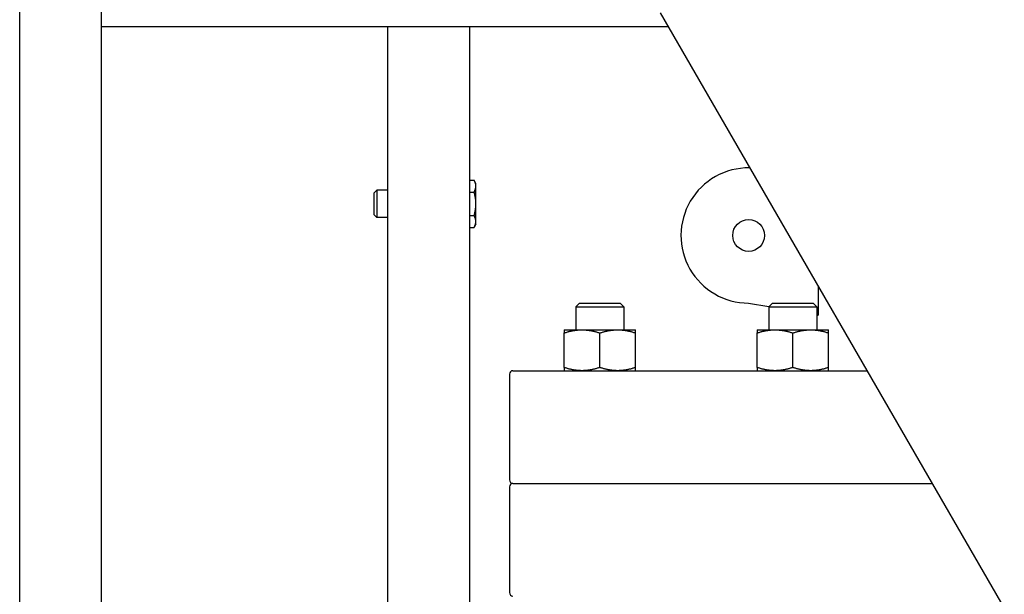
# Model space of a CAD drawing. Header units: inches. Extents: x 24 to 1128, y -74 to 748.
# Tile 93 of 256: x 273 to 291, y 329 to 340. Entities that reach past the tile are written whole.
import ezdxf

# ---------------------------------------------------------------- set-up
doc = ezdxf.new("R2010")
doc.units = ezdxf.units.IN
doc.header["$LTSCALE"] = 32
doc.header["$MEASUREMENT"] = 0
doc.layers.add('Visible (ANSI)', color=7, linetype='Continuous', lineweight=30)

msp = doc.modelspace()

# ---------------------------------------------------------------- linework, layer by layer
at = {"layer": 'Visible (ANSI)'}
for p, q in [((272.74623, 324.80516), (272.74623, 356.93016)), ((274.24623, 339.68016), (274.24623, 340.05516)), ((290.92293, 328.79844), (284.49214, 339.93688)), ((274.24623, 324.80766), (274.24623, 339.68016)), ((284.64036, 339.68016), (274.24623, 339.68016)), ((279.49623, 327.99266), (279.49623, 339.68016)), ((280.99623, 327.20868), (280.99623, 339.68016)), ((280.99623, 336.86318), (281.07674, 336.86318)), ((281.11023, 336.80516), (281.07674, 336.86318)), ((279.24623, 336.63298), (279.292, 336.68016)), ((279.292, 336.68016), (279.292, 336.18016)), ((279.49623, 336.68016), (279.292, 336.68016)), ((281.11023, 336.75492), (281.11023, 336.80516)), ((281.11023, 336.43016), (281.11023, 336.75492)), ((279.24623, 336.22735), (279.24623, 336.63298)), ((280.99623, 336.64667), (281.07674, 336.64667)), ((281.11023, 336.1054), (281.11023, 336.43016)), ((279.24623, 336.22735), (279.292, 336.18016)), ((279.49623, 336.18016), (279.292, 336.18016)), ((280.99623, 336.21366), (281.07674, 336.21366)), ((280.99623, 335.99715), (281.07674, 335.99715)), ((281.11023, 336.05516), (281.07674, 335.99715)), ((281.11023, 336.05516), (281.11023, 336.1054)), ((287.38515, 334.92605), (287.38515, 334.38385)), ((283.01079, 334.60866), (282.94464, 334.54251)), ((282.94464, 334.54251), (282.94464, 334.11816)), ((282.94464, 334.54251), (283.81964, 334.54251)), ((283.01079, 334.60866), (283.75349, 334.60866)), ((283.75349, 334.60866), (283.81964, 334.54251)), ((283.81964, 334.54251), (283.81964, 334.11816)), ((286.11014, 334.60866), (286.48342, 334.54285)), ((286.54923, 334.60866), (286.48308, 334.54251)), ((286.48308, 334.54251), (286.48308, 334.11816)), ((286.48308, 334.54251), (287.35808, 334.54251)), ((286.54923, 334.60866), (287.29193, 334.60866)), ((287.29193, 334.60866), (287.35808, 334.54251)), ((287.35808, 334.54251), (287.35808, 334.11816)), ((287.35808, 334.38862), (287.38515, 334.38385)), ((282.72614, 334.11816), (283.05414, 334.11816)), ((282.72614, 333.42676), (282.72614, 334.05957)), ((283.05414, 334.11816), (283.71014, 334.11816)), ((283.38214, 333.42676), (283.38214, 334.05957)), ((283.71014, 334.11816), (284.03814, 334.11816)), ((284.03814, 333.42676), (284.03814, 334.05957)), ((286.26458, 334.11816), (286.59258, 334.11816)), ((286.26458, 333.42676), (286.26458, 334.05957)), ((286.59258, 334.11816), (287.24858, 334.11816)), ((286.92058, 333.42676), (286.92058, 334.05957)), ((287.24858, 334.11816), (287.57658, 334.11816)), ((287.57658, 333.42676), (287.57658, 334.05957)), ((281.72664, 333.30516), (281.72664, 331.36366)), ((281.78964, 333.36816), (288.2846, 333.36816)), ((281.78964, 331.30066), (289.47827, 331.30066)), ((281.78964, 331.30066), (289.47827, 331.30066)), ((281.72664, 331.23766), (281.72664, 329.29616))]:
    msp.add_line(p, q, dxfattribs=at)
msp.add_circle((286.11014, 335.84916), 0.29167, dxfattribs=at)
for centre, radius, start, end in [((286.11014, 335.84916), 1.2405, 89.279454, 270), ((286.13614, 337.9165), 0.827, 269.279454, 269.995654), ((281.78964, 333.30516), 0.063, 90, 180), ((281.78964, 331.36366), 0.063, 180, 270), ((281.78964, 331.23766), 0.063, 90, 180), ((281.78964, 329.29616), 0.063, 180, 270)]:
    msp.add_arc(centre, radius, start, end, dxfattribs=at)
for points, weights in [([(281.11023, 336.75492), (281.11023, 336.80516), (281.07674, 336.86318)], [1, 1.0379548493, 1]), ([(281.07674, 336.64667), (281.11023, 336.70468), (281.11023, 336.75492)], [1, 1.0379548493, 1]), ([(281.11023, 336.43016), (281.11023, 336.53064), (281.07674, 336.64667)], [1, 1.0379548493, 1]), ([(281.07674, 336.21366), (281.11023, 336.32968), (281.11023, 336.43016)], [1, 1.0379548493, 1]), ([(281.11023, 336.1054), (281.11023, 336.15564), (281.07674, 336.21366)], [1, 1.0379548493, 1]), ([(281.07674, 335.99715), (281.11023, 336.05516), (281.11023, 336.1054)], [1, 1.0379548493, 1]), ([(282.72614, 334.11816), (282.72614, 334.11816), (282.72614, 334.05957)], [1, 1.04314139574, 1.01001874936]), ([(282.72614, 334.05957), (282.90191, 334.11816), (283.05414, 334.11816)], [1.01001874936, 1.04314139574, 1]), ([(283.05414, 334.11816), (283.20636, 334.11816), (283.38214, 334.05957)], [1, 1.04314139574, 1.01001874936]), ([(283.38214, 334.05957), (283.55791, 334.11816), (283.71014, 334.11816)], [1.01001874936, 1.04314139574, 1]), ([(283.71014, 334.11816), (283.86236, 334.11816), (284.03814, 334.05957)], [1, 1.04314139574, 1.01001874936]), ([(284.03814, 334.05957), (284.03814, 334.11816), (284.03814, 334.11816)], [1.01001874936, 1.04314139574, 1]), ([(286.26458, 334.11816), (286.26458, 334.11816), (286.26458, 334.05957)], [1, 1.04314139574, 1.01001874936]), ([(286.26458, 334.05957), (286.44036, 334.11816), (286.59258, 334.11816)], [1.01001874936, 1.04314139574, 1]), ([(286.59258, 334.11816), (286.74481, 334.11816), (286.92058, 334.05957)], [1, 1.04314139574, 1.01001874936]), ([(286.92058, 334.05957), (287.09636, 334.11816), (287.24858, 334.11816)], [1.01001874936, 1.04314139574, 1]), ([(287.24858, 334.11816), (287.40081, 334.11816), (287.57658, 334.05957)], [1, 1.04314139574, 1.01001874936]), ([(287.57658, 334.05957), (287.57658, 334.11816), (287.57658, 334.11816)], [1.01001874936, 1.04314139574, 1]), ([(283.05414, 333.36816), (282.90191, 333.36816), (282.72614, 333.42676)], [1, 1.04314139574, 1.01001874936]), ([(282.72614, 333.42676), (282.72614, 333.36816), (282.72614, 333.36816)], [1.01001874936, 1.04314139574, 1]), ([(283.38214, 333.42676), (283.20636, 333.36816), (283.05414, 333.36816)], [1.01001874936, 1.04314139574, 1]), ([(283.71014, 333.36816), (283.55791, 333.36816), (283.38214, 333.42676)], [1, 1.04314139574, 1.01001874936]), ([(284.03814, 333.42676), (283.86236, 333.36816), (283.71014, 333.36816)], [1.01001874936, 1.04314139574, 1]), ([(284.03814, 333.36816), (284.03814, 333.36816), (284.03814, 333.42676)], [1, 1.04314139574, 1.01001874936]), ([(286.59258, 333.36816), (286.44036, 333.36816), (286.26458, 333.42676)], [1, 1.04314139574, 1.01001874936]), ([(286.26458, 333.42676), (286.26458, 333.36816), (286.26458, 333.36816)], [1.01001874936, 1.04314139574, 1]), ([(286.92058, 333.42676), (286.74481, 333.36816), (286.59258, 333.36816)], [1.01001874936, 1.04314139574, 1]), ([(287.24858, 333.36816), (287.09636, 333.36816), (286.92058, 333.42676)], [1, 1.04314139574, 1.01001874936]), ([(287.57658, 333.42676), (287.40081, 333.36816), (287.24858, 333.36816)], [1.01001874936, 1.04314139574, 1]), ([(287.57658, 333.36816), (287.57658, 333.36816), (287.57658, 333.42676)], [1, 1.04314139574, 1.01001874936])]:
    msp.add_rational_spline(points, weights, degree=2, dxfattribs=at)

doc.saveas('drawing.dxf')
